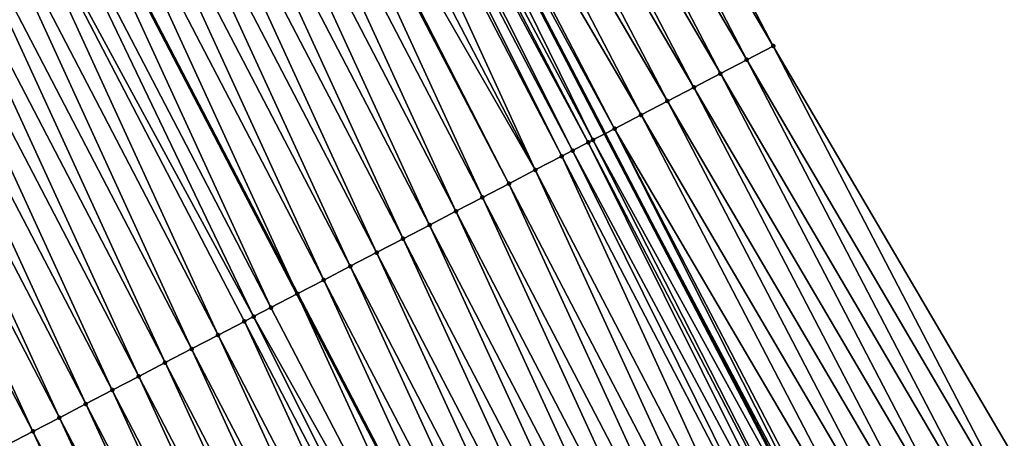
# Model space of a CAD drawing. Header units: feet. Extents: x 2007189 to 2022806, y 818621 to 837694.
# Tile 166 of 256: x 2012263 to 2012296, y 825158 to 825172. Entities that reach past the tile are written whole.
import ezdxf

# ---------------------------------------------------------------- set-up
doc = ezdxf.new("R2010")
doc.units = ezdxf.units.FT
doc.header["$MEASUREMENT"] = 0
for name, color, linetype, lineweight in [('EP_Travel Lane', 172, 'Continuous', 53), ('Road Shots', 141, 'Continuous', 100), ('Road X-Section', 40, 'Continuous', 13), ('STRIPING', 60, 'Continuous', 53)]:
    doc.layers.add(name, color=color, linetype=linetype, lineweight=lineweight)
doc.layers.add('I-77-MM17-21_SB-Surface-Border', color=7, linetype='Continuous')
doc.layers.add('I-77-MM17-21_SB-Surface-TIN', color=7, linetype='Continuous')

msp = doc.modelspace()

# ---------------------------------------------------------------- linework, layer by layer
at = {"layer": 'EP_Travel Lane'}
msp.add_polyline3d([(2012264.589693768, 825203.2806514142, 324.5751162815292), (2012273.826087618, 825185.542298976, 324.3751777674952), (2012283.062720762, 825167.8034869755, 324.2247119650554), (2012292.299349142, 825150.0646841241, 324.0732639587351), (2012301.535695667, 825132.3264225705, 323.8635405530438), (2012310.771898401, 825114.5884371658, 323.6241074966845), (2012320.008122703, 825096.850410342, 323.3891353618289), (2012329.244223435, 825079.1126208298, 323.1286014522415), (2012338.48025058, 825061.3749726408, 322.8528753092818), (2012347.71718984, 825043.639402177, 322.5611439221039), (2012356.955200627, 825025.9031750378, 322.2679562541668), (2012366.193239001, 825008.1668949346, 321.9791979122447), (2012375.431413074, 824990.4303542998, 321.7122245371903), (2012384.669787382, 824972.6934292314, 321.4774082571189)], dxfattribs=at)
at = {"layer": 'I-77-MM17-21_SB-Surface-Border', "color": 3, "linetype": 'Continuous', "lineweight": -3}
msp.add_polyline3d([(2012270.234014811, 825206.2226768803, 324.3197628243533), (2012279.470422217, 825188.4843049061, 324.1220730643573), (2012288.707036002, 825170.7455365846, 323.9670557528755), (2012298.830376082, 825153.4690633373, 323.7633677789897), (2012308.066757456, 825135.7307413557, 323.5602926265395), (2012317.303038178, 825117.9926126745, 323.3364323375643), (2012326.539248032, 825100.254620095, 323.0979271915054), (2012335.775415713, 825082.5167085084, 322.8506753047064), (2012345.011408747, 825064.7791323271, 322.5673515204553), (2012353.360929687, 825046.5825902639, 322.3233209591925), (2012362.598947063, 825028.8463509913, 322.0311572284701), (2012371.836994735, 825011.1100535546, 321.7438577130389), (2012381.075194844, 824993.373463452, 321.4810290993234), (2012390.313555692, 824975.6365647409, 321.2440197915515)], dxfattribs=at)
at = {"layer": 'I-77-MM17-21_SB-Surface-TIN', "color": 128, "linetype": 'Continuous', "lineweight": -3}
for points in [[(2012288.707036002, 825170.7455365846, 323.9670557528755), (2012279.470422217, 825188.4843049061, 324.1220730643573), (2012278.583680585, 825188.0220392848, 324.1675777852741)], [(2012287.820288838, 825170.2832815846, 324.0114171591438), (2012278.583680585, 825188.0220392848, 324.1675777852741), (2012277.696935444, 825187.5597804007, 324.2123573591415)], [(2012287.820288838, 825170.2832815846, 324.0114171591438), (2012288.707036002, 825170.7455365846, 323.9670557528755), (2012278.583680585, 825188.0220392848, 324.1675777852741)], [(2012286.933551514, 825169.8210076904, 324.0578122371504), (2012277.696935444, 825187.5597804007, 324.2123573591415), (2012276.810180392, 825187.0975405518, 324.2550881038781)], [(2012286.933551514, 825169.8210076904, 324.0578122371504), (2012287.820288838, 825170.2832815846, 324.0114171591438), (2012277.696935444, 825187.5597804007, 324.2123573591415)], [(2012286.046815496, 825169.3587312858, 324.10447748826), (2012276.810180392, 825187.0975405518, 324.2550881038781), (2012275.923446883, 825186.6352593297, 324.3022719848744)], [(2012286.046815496, 825169.3587312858, 324.10447748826), (2012286.933551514, 825169.8210076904, 324.0578122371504), (2012276.810180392, 825187.0975405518, 324.2550881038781)], [(2012285.160080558, 825168.8964528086, 324.1513658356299), (2012275.923446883, 825186.6352593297, 324.3022719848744), (2012275.036684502, 825186.173033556, 324.3434877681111)], [(2012285.160080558, 825168.8964528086, 324.1513658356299), (2012286.046815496, 825169.3587312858, 324.10447748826), (2012275.923446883, 825186.6352593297, 324.3022719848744)], [(2012284.27332272, 825168.4342183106, 324.1935205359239), (2012275.036684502, 825186.173033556, 324.3434877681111), (2012274.149871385, 825185.7109052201, 324.3742159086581)], [(2012284.27332272, 825168.4342183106, 324.1935205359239), (2012285.160080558, 825168.8964528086, 324.1513658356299), (2012275.036684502, 825186.173033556, 324.3434877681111)], [(2012282.658897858, 825167.5932009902, 324.2259443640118), (2012273.826087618, 825185.542298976, 324.3751777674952), (2012273.26292236, 825185.2490378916, 324.3768507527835)], [(2012283.386507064, 825167.9720948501, 324.2237238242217), (2012274.149871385, 825185.7109052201, 324.3742159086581), (2012273.826087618, 825185.542298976, 324.3751777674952)], [(2012283.386507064, 825167.9720948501, 324.2237238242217), (2012273.826087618, 825185.542298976, 324.3751777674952), (2012283.062720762, 825167.8034869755, 324.2247119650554)], [(2012282.658897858, 825167.5932009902, 324.2259443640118), (2012283.062720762, 825167.8034869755, 324.2247119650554), (2012273.826087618, 825185.542298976, 324.3751777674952)], [(2012283.386507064, 825167.9720948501, 324.2237238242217), (2012284.27332272, 825168.4342183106, 324.1935205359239), (2012274.149871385, 825185.7109052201, 324.3742159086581)], [(2012281.976344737, 825167.237830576, 324.2228601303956), (2012273.013356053, 825185.1190811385, 324.3774481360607), (2012272.666084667, 825184.9382677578, 324.3764696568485)], [(2012282.499554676, 825167.5102339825, 324.2256631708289), (2012273.26292236, 825185.2490378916, 324.3768507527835), (2012273.013356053, 825185.1190811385, 324.3774481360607)], [(2012281.976344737, 825167.237830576, 324.2228601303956), (2012282.499554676, 825167.5102339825, 324.2256631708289), (2012273.013356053, 825185.1190811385, 324.3774481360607)], [(2012282.499554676, 825167.5102339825, 324.2256631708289), (2012282.658897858, 825167.5932009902, 324.2259443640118), (2012273.26292236, 825185.2490378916, 324.3768507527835)], [(2012280.725517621, 825166.5867662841, 324.2021988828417), (2012272.375941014, 825184.787232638, 324.3728042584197), (2012271.488900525, 825184.3255409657, 324.356532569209)], [(2012281.612554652, 825167.0484645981, 324.2177558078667), (2012272.666084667, 825184.9382677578, 324.3764696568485), (2012272.375941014, 825184.787232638, 324.3728042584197)], [(2012280.725517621, 825166.5867662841, 324.2021988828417), (2012281.612554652, 825167.0484645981, 324.2177558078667), (2012272.375941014, 825184.787232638, 324.3728042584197)], [(2012281.612554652, 825167.0484645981, 324.2177558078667), (2012281.976344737, 825167.237830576, 324.2228601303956), (2012272.666084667, 825184.9382677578, 324.3764696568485)], [(2012280.725517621, 825166.5867662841, 324.2021988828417), (2012271.488900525, 825184.3255409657, 324.356532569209), (2012270.735800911, 825183.93358112, 324.3412318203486)], [(2012278.951399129, 825165.6634549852, 324.1619006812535), (2012270.601849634, 825183.8638692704, 324.3381106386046), (2012269.714783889, 825183.4022261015, 324.3166182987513)], [(2012279.838465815, 825166.1250963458, 324.1835877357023), (2012270.735800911, 825183.93358112, 324.3412318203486), (2012270.601849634, 825183.8638692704, 324.3381106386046)], [(2012278.951399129, 825165.6634549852, 324.1619006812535), (2012279.838465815, 825166.1250963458, 324.1835877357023), (2012270.601849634, 825183.8638692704, 324.3381106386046)], [(2012279.838465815, 825166.1250963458, 324.1835877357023), (2012280.725517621, 825166.5867662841, 324.2021988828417), (2012270.735800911, 825183.93358112, 324.3412318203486)], [(2012278.064362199, 825165.2017564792, 324.1463643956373), (2012269.714783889, 825183.4022261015, 324.3166182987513), (2012268.827733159, 825182.9405540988, 324.2982294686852)], [(2012278.064362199, 825165.2017564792, 324.1463643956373), (2012278.951399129, 825165.6634549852, 324.1619006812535), (2012269.714783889, 825183.4022261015, 324.3166182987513)], [(2012277.17732964, 825164.7400495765, 324.1317318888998), (2012268.827733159, 825182.9405540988, 324.2982294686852), (2012267.940695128, 825182.478857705, 324.2824659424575)], [(2012277.17732964, 825164.7400495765, 324.1317318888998), (2012278.064362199, 825165.2017564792, 324.1463643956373), (2012268.827733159, 825182.9405540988, 324.2982294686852)], [(2012276.290289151, 825164.2783579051, 324.1154599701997), (2012267.940695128, 825182.478857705, 324.2824659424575), (2012267.053645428, 825182.0171837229, 324.2642901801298)], [(2012276.290289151, 825164.2783579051, 324.1154599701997), (2012277.17732964, 825164.7400495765, 324.1317318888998), (2012267.940695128, 825182.478857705, 324.2824659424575)], [(2012275.403223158, 825163.8167152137, 324.0939161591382), (2012267.053645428, 825182.0171837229, 324.2642901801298), (2012266.16659458, 825181.5555119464, 324.2458769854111)], [(2012275.403223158, 825163.8167152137, 324.0939161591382), (2012276.290289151, 825164.2783579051, 324.1154599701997), (2012267.053645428, 825182.0171837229, 324.2642901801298)], [(2012274.51617777, 825163.3550329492, 324.0766317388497), (2012266.16659458, 825181.5555119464, 324.2458769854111), (2012265.279535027, 825181.0938568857, 324.2256646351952)], [(2012274.51617777, 825163.3550329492, 324.0766317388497), (2012275.403223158, 825163.8167152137, 324.0939161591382), (2012266.16659458, 825181.5555119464, 324.2458769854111)], [(2012273.629131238, 825162.8933528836, 324.059110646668), (2012265.279535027, 825181.0938568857, 324.2256646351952), (2012264.392490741, 825180.6321725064, 324.2086079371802)], [(2012273.629131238, 825162.8933528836, 324.059110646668), (2012274.51617777, 825163.3550329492, 324.0766317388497), (2012265.279535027, 825181.0938568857, 324.2256646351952)], [(2012264.392490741, 825180.6321725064, 324.2086079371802), (2012263.505458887, 825180.1704615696, 324.1943482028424), (2012272.742074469, 825162.4316897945, 324.0397007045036)], [(2012273.629131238, 825162.8933528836, 324.059110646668), (2012264.392490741, 825180.6321725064, 324.2086079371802), (2012272.742074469, 825162.4316897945, 324.0397007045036)], [(2012271.855029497, 825161.9700094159, 324.0222748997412), (2012263.505458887, 825180.1704615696, 324.1943482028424), (2012262.618427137, 825179.7087557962, 324.1796557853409)], [(2012271.855029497, 825161.9700094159, 324.0222748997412), (2012272.742074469, 825162.4316897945, 324.0397007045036), (2012263.505458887, 825180.1704615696, 324.1943482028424)], [(2012271.274838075, 825161.6680503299, 324.0097597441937), (2012262.618427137, 825179.7087557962, 324.1796557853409), (2012261.73135554, 825179.2471238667, 324.1569537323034)], [(2012271.274838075, 825161.6680503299, 324.0097597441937), (2012271.855029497, 825161.9700094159, 324.0222748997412), (2012262.618427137, 825179.7087557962, 324.1796557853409)], [(2012270.080891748, 825161.0467350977, 323.9779963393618), (2012261.73135554, 825179.2471238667, 324.1569537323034), (2012260.844280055, 825178.7854994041, 324.1334479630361)], [(2012270.080891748, 825161.0467350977, 323.9779963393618), (2012270.967966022, 825161.5083618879, 324.0012516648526), (2012261.73135554, 825179.2471238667, 324.1569537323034)], [(2012270.967966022, 825161.5083618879, 324.0012516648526), (2012271.274838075, 825161.6680503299, 324.0097597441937), (2012261.73135554, 825179.2471238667, 324.1569537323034)], [(2012269.193836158, 825160.5850724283, 323.9586028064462), (2012260.844280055, 825178.7854994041, 324.1334479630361), (2012259.957224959, 825178.3238357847, 324.1141568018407)], [(2012269.193836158, 825160.5850724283, 323.9586028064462), (2012270.080891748, 825161.0467350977, 323.9779963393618), (2012260.844280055, 825178.7854994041, 324.1334479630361)], [(2012268.306779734, 825160.1234113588, 323.9390370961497), (2012259.957224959, 825178.3238357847, 324.1141568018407), (2012259.070195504, 825177.8621229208, 324.1001660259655)], [(2012268.306779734, 825160.1234113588, 323.9390370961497), (2012269.193836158, 825160.5850724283, 323.9586028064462), (2012259.957224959, 825178.3238357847, 324.1141568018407)], [(2012267.419741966, 825159.6617144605, 323.9233277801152), (2012259.070195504, 825177.8621229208, 324.1001660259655), (2012258.18316812, 825177.4004060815, 324.08660314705)], [(2012267.419741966, 825159.6617144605, 323.9233277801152), (2012268.306779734, 825160.1234113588, 323.9390370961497), (2012259.070195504, 825177.8621229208, 324.1001660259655)], [(2012266.532718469, 825159.1999901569, 323.9105681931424), (2012258.18316812, 825177.4004060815, 324.08660314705), (2012257.296126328, 825176.9387169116, 324.0700620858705)], [(2012266.532718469, 825159.1999901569, 323.9105681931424), (2012267.419741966, 825159.6617144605, 323.9233277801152), (2012258.18316812, 825177.4004060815, 324.08660314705)], [(2012265.645682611, 825158.73828959, 323.8952537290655), (2012257.296126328, 825176.9387169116, 324.0700620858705), (2012256.409068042, 825176.4770594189, 324.0501114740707)], [(2012265.645682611, 825158.73828959, 323.8952537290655), (2012266.532718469, 825159.1999901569, 323.9105681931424), (2012257.296126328, 825176.9387169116, 324.0700620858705)], [(2012264.758635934, 825158.2766098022, 323.8777027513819), (2012256.409068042, 825176.4770594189, 324.0501114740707), (2012255.522028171, 825176.01536656, 324.0339674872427)], [(2012264.758635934, 825158.2766098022, 323.8777027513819), (2012265.645682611, 825158.73828959, 323.8952537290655), (2012256.409068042, 825176.4770594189, 324.0501114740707)], [(2012263.871612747, 825157.8148849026, 323.8650073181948), (2012255.522028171, 825176.01536656, 324.0339674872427), (2012254.635010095, 825175.5536318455, 324.0223285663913)], [(2012263.871612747, 825157.8148849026, 323.8650073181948), (2012264.758635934, 825158.2766098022, 323.8777027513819), (2012255.522028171, 825176.01536656, 324.0339674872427)], [(2012262.984587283, 825157.3531643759, 323.8518412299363), (2012263.871612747, 825157.8148849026, 323.8650073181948), (2012254.635010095, 825175.5536318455, 324.0223285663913)], [(2012297.943622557, 825153.0068205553, 323.8064138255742), (2012288.707036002, 825170.7455365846, 323.9670557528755), (2012287.820288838, 825170.2832815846, 324.0114171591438)], [(2012297.943622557, 825153.0068205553, 323.8064138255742), (2012298.830376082, 825153.4690633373, 323.7633677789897), (2012288.707036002, 825170.7455365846, 323.9670557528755)], [(2012297.056892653, 825152.5445324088, 323.8543426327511), (2012287.820288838, 825170.2832815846, 324.0114171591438), (2012286.933551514, 825169.8210076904, 324.0578122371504)], [(2012297.056892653, 825152.5445324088, 323.8543426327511), (2012297.943622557, 825153.0068205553, 323.8064138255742), (2012287.820288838, 825170.2832815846, 324.0114171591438)], [(2012296.170128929, 825152.0823092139, 323.8952804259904), (2012286.933551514, 825169.8210076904, 324.0578122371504), (2012286.046815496, 825169.3587312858, 324.10447748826)], [(2012296.170128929, 825152.0823092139, 323.8952804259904), (2012297.056892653, 825152.5445324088, 323.8543426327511), (2012286.933551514, 825169.8210076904, 324.0578122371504)], [(2012295.283388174, 825151.620041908, 323.9409660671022), (2012286.046815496, 825169.3587312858, 324.10447748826), (2012285.160080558, 825168.8964528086, 324.1513658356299)], [(2012295.283388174, 825151.620041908, 323.9409660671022), (2012296.170128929, 825152.0823092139, 323.8952804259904), (2012286.046815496, 825169.3587312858, 324.10447748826)], [(2012294.396653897, 825151.1577621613, 323.9879907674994), (2012285.160080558, 825168.8964528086, 324.1513658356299), (2012284.27332272, 825168.4342183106, 324.1935205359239)], [(2012294.396653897, 825151.1577621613, 323.9879907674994), (2012295.283388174, 825151.620041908, 323.9409660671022), (2012285.160080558, 825168.8964528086, 324.1513658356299)], [(2012293.509859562, 825150.695597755, 324.0226009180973), (2012284.27332272, 825168.4342183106, 324.1935205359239), (2012283.386507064, 825167.9720948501, 324.2237238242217)], [(2012293.509859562, 825150.695597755, 324.0226009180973), (2012294.396653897, 825151.1577621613, 323.9879907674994), (2012284.27332272, 825168.4342183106, 324.1935205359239)], [(2012292.417832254, 825150.1263768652, 324.0734048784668), (2012283.386507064, 825167.9720948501, 324.2237238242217), (2012283.062720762, 825167.8034869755, 324.2247119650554)], [(2012292.417832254, 825150.1263768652, 324.0734048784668), (2012292.623133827, 825150.233301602, 324.0713914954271), (2012283.386507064, 825167.9720948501, 324.2237238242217)], [(2012292.623133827, 825150.233301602, 324.0713914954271), (2012293.509859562, 825150.695597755, 324.0226009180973), (2012283.386507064, 825167.9720948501, 324.2237238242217)], [(2012291.736177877, 825149.7714475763, 324.0725941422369), (2012282.658897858, 825167.5932009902, 324.2259443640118), (2012282.499554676, 825167.5102339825, 324.2256631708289)], [(2012282.658897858, 825167.5932009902, 324.2259443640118), (2012292.299349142, 825150.0646841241, 324.0732639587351), (2012283.062720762, 825167.8034869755, 324.2247119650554)], [(2012291.736177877, 825149.7714475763, 324.0725941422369), (2012292.299349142, 825150.0646841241, 324.0732639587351), (2012282.658897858, 825167.5932009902, 324.2259443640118)], [(2012292.417832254, 825150.1263768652, 324.0734048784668), (2012283.062720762, 825167.8034869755, 324.2247119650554), (2012292.299349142, 825150.0646841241, 324.0732639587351)], [(2012291.415812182, 825149.6046392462, 324.0720218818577), (2012282.499554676, 825167.5102339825, 324.2256631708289), (2012281.976344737, 825167.237830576, 324.2228601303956)], [(2012291.415812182, 825149.6046392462, 324.0720218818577), (2012291.736177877, 825149.7714475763, 324.0725941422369), (2012282.499554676, 825167.5102339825, 324.2256631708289)], [(2012289.962128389, 825148.8480037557, 324.0465592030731), (2012281.612554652, 825167.0484645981, 324.2177558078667), (2012280.725517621, 825166.5867662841, 324.2021988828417)], [(2012290.849165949, 825149.3097010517, 324.0622260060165), (2012281.976344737, 825167.237830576, 324.2228601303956), (2012281.612554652, 825167.0484645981, 324.2177558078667)], [(2012289.962128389, 825148.8480037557, 324.0465592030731), (2012290.849165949, 825149.3097010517, 324.0622260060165), (2012281.612554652, 825167.0484645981, 324.2177558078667)], [(2012290.849165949, 825149.3097010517, 324.0622260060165), (2012291.415812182, 825149.6046392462, 324.0720218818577), (2012281.976344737, 825167.237830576, 324.2228601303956)], [(2012289.075075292, 825148.3863362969, 324.0276808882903), (2012280.725517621, 825166.5867662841, 324.2021988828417), (2012279.838465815, 825166.1250963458, 324.1835877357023)], [(2012289.075075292, 825148.3863362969, 324.0276808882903), (2012289.962128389, 825148.8480037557, 324.0465592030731), (2012280.725517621, 825166.5867662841, 324.2021988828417)], [(2012288.188026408, 825147.9246607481, 324.0096733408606), (2012279.838465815, 825166.1250963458, 324.1835877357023), (2012278.951399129, 825165.6634549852, 324.1619006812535)], [(2012288.188026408, 825147.9246607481, 324.0096733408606), (2012289.075075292, 825148.3863362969, 324.0276808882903), (2012279.838465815, 825166.1250963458, 324.1835877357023)], [(2012287.300979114, 825147.4629821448, 323.9919945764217), (2012278.951399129, 825165.6634549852, 324.1619006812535), (2012278.064362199, 825165.2017564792, 324.1463643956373)], [(2012287.300979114, 825147.4629821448, 323.9919945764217), (2012288.188026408, 825147.9246607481, 324.0096733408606), (2012278.951399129, 825165.6634549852, 324.1619006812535)], [(2012286.413922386, 825147.0013216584, 323.972365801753), (2012278.064362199, 825165.2017564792, 324.1463643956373), (2012277.17732964, 825164.7400495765, 324.1317318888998)], [(2012286.413922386, 825147.0013216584, 323.972365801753), (2012287.300979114, 825147.4629821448, 323.9919945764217), (2012278.064362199, 825165.2017564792, 324.1463643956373)], [(2012285.526857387, 825146.5396770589, 323.951027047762), (2012277.17732964, 825164.7400495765, 324.1317318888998), (2012276.290289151, 825164.2783579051, 324.1154599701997)], [(2012285.526857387, 825146.5396770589, 323.951027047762), (2012286.413922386, 825147.0013216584, 323.972365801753), (2012277.17732964, 825164.7400495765, 324.1317318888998)], [(2012284.63980438, 825146.0780094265, 323.9321674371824), (2012276.290289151, 825164.2783579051, 324.1154599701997), (2012275.403223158, 825163.8167152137, 324.0939161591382)], [(2012284.63980438, 825146.0780094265, 323.9321674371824), (2012285.526857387, 825146.5396770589, 323.951027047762), (2012276.290289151, 825164.2783579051, 324.1154599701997)], [(2012283.752749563, 825145.6163452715, 323.9129335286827), (2012275.403223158, 825163.8167152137, 324.0939161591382), (2012274.51617777, 825163.3550329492, 324.0766317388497)], [(2012283.752749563, 825145.6163452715, 323.9129335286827), (2012284.63980438, 825146.0780094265, 323.9321674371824), (2012275.403223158, 825163.8167152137, 324.0939161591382)], [(2012282.865701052, 825145.154669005, 323.8950032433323), (2012274.51617777, 825163.3550329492, 324.0766317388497), (2012273.629131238, 825162.8933528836, 324.059110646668)], [(2012282.865701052, 825145.154669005, 323.8950032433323), (2012283.752749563, 825145.6163452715, 323.9129335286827), (2012274.51617777, 825163.3550329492, 324.0766317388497)], [(2012273.629131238, 825162.8933528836, 324.059110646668), (2012272.742074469, 825162.4316897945, 324.0397007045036), (2012281.97865447, 825144.6929863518, 323.8776987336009)], [(2012282.865701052, 825145.154669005, 323.8950032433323), (2012273.629131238, 825162.8933528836, 324.059110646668), (2012281.97865447, 825144.6929863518, 323.8776987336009)], [(2012281.091623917, 825144.231278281, 323.863253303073), (2012272.742074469, 825162.4316897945, 324.0397007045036), (2012271.855029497, 825161.9700094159, 324.0222748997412)], [(2012281.091623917, 825144.231278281, 323.863253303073), (2012281.97865447, 825144.6929863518, 323.8776987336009), (2012272.742074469, 825162.4316897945, 324.0397007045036)], [(2012281.091623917, 825144.231278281, 323.863253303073), (2012271.855029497, 825161.9700094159, 324.0222748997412), (2012271.274838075, 825161.6680503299, 324.0097597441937)], [(2012280.204526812, 825143.76969534, 323.8352780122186), (2012271.274838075, 825161.6680503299, 324.0097597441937), (2012270.967966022, 825161.5083618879, 324.0012516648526)], [(2012280.204526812, 825143.76969534, 323.8352780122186), (2012281.091623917, 825144.231278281, 323.863253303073), (2012271.274838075, 825161.6680503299, 324.0097597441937)], [(2012279.317446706, 825143.3080797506, 323.810816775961), (2012270.967966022, 825161.5083618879, 324.0012516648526), (2012270.080891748, 825161.0467350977, 323.9779963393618)], [(2012279.317446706, 825143.3080797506, 323.810816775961), (2012280.204526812, 825143.76969534, 323.8352780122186), (2012270.967966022, 825161.5083618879, 324.0012516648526)], [(2012278.43039617, 825142.846407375, 323.7924676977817), (2012270.080891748, 825161.0467350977, 323.9779963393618), (2012269.193836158, 825160.5850724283, 323.9586028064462)], [(2012278.43039617, 825142.846407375, 323.7924676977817), (2012279.317446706, 825143.3080797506, 323.810816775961), (2012270.080891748, 825161.0467350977, 323.9779963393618)], [(2012277.543341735, 825142.384742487, 323.7733126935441), (2012269.193836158, 825160.5850724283, 323.9586028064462), (2012268.306779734, 825160.1234113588, 323.9390370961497)], [(2012277.543341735, 825142.384742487, 323.7733126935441), (2012278.43039617, 825142.846407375, 323.7924676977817), (2012269.193836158, 825160.5850724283, 323.9586028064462)], [(2012276.656312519, 825141.9230291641, 323.7593709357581), (2012268.306779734, 825160.1234113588, 323.9390370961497), (2012267.419741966, 825159.6617144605, 323.9233277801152)], [(2012276.656312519, 825141.9230291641, 323.7593709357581), (2012277.543341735, 825142.384742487, 323.7733126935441), (2012268.306779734, 825160.1234113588, 323.9390370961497)], [(2012275.769270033, 825141.4613413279, 323.7426859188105), (2012267.419741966, 825159.6617144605, 323.9233277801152), (2012266.532718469, 825159.1999901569, 323.9105681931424)], [(2012275.769270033, 825141.4613413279, 323.7426859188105), (2012276.656312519, 825141.9230291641, 323.7593709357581), (2012267.419741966, 825159.6617144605, 323.9233277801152)], [(2012274.882227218, 825140.9996541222, 323.7259330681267), (2012266.532718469, 825159.1999901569, 323.9105681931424), (2012265.645682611, 825158.73828959, 323.8952537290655)], [(2012274.882227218, 825140.9996541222, 323.7259330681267), (2012275.769270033, 825141.4613413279, 323.7426859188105), (2012266.532718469, 825159.1999901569, 323.9105681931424)], [(2012273.995177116, 825140.5379809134, 323.7076736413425), (2012265.645682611, 825158.73828959, 323.8952537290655), (2012264.758635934, 825158.2766098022, 323.8777027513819)], [(2012273.995177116, 825140.5379809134, 323.7076736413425), (2012274.882227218, 825140.9996541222, 323.7259330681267), (2012265.645682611, 825158.73828959, 323.8952537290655)], [(2012273.108168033, 825140.076228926, 323.6978935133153), (2012264.758635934, 825158.2766098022, 323.8777027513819), (2012263.871612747, 825157.8148849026, 323.8650073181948)], [(2012273.108168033, 825140.076228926, 323.6978935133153), (2012273.995177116, 825140.5379809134, 323.7076736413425), (2012264.758635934, 825158.2766098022, 323.8777027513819)], [(2012272.221118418, 825139.6145547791, 323.679735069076), (2012263.871612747, 825157.8148849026, 323.8650073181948), (2012262.984587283, 825157.3531643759, 323.8518412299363)], [(2012272.221118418, 825139.6145547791, 323.679735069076), (2012273.108168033, 825140.076228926, 323.6978935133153), (2012263.871612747, 825157.8148849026, 323.8650073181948)]]:
    msp.add_3dface(points, dxfattribs=at)
at = {"layer": 'Road Shots', "lineweight": 100}
for p in [(2012288.707036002, 825170.7455365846, 323.9670557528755), (2012287.820288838, 825170.2832815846, 324.0114171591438), (2012286.933551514, 825169.8210076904, 324.0578122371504), (2012286.046815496, 825169.3587312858, 324.10447748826), (2012285.160080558, 825168.8964528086, 324.1513658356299), (2012284.27332272, 825168.4342183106, 324.1935205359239), (2012283.386507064, 825167.9720948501, 324.2237238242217), (2012282.658897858, 825167.5932009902, 324.2259443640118), (2012282.499554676, 825167.5102339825, 324.2256631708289), (2012281.612554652, 825167.0484645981, 324.2177558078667), (2012281.976344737, 825167.237830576, 324.2228601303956), (2012280.725517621, 825166.5867662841, 324.2021988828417), (2012279.838465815, 825166.1250963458, 324.1835877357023), (2012278.951399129, 825165.6634549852, 324.1619006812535), (2012278.064362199, 825165.2017564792, 324.1463643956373), (2012277.17732964, 825164.7400495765, 324.1317318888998), (2012276.290289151, 825164.2783579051, 324.1154599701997), (2012275.403223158, 825163.8167152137, 324.0939161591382), (2012274.51617777, 825163.3550329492, 324.0766317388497), (2012273.629131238, 825162.8933528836, 324.059110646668), (2012272.742075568, 825162.4316903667, 324.0397007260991), (2012271.855029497, 825161.9700094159, 324.0222748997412), (2012271.274838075, 825161.6680503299, 324.0097597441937), (2012270.967966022, 825161.5083618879, 324.0012516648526), (2012270.080891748, 825161.0467350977, 323.9779963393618), (2012269.193836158, 825160.5850724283, 323.9586028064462), (2012268.306779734, 825160.1234113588, 323.9390370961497), (2012267.419741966, 825159.6617144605, 323.9233277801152), (2012266.532718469, 825159.1999901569, 323.9105681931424), (2012265.645682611, 825158.73828959, 323.8952537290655), (2012264.758635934, 825158.2766098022, 323.8777027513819), (2012263.871612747, 825157.8148849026, 323.8650073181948)]:
    msp.add_point(p, dxfattribs=at)
at = {"layer": 'Road X-Section', "extrusion": (-0.461817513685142, 0.8869131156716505, 0.01047422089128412), "elevation": -197432.017312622, "flags": 128}
msp.add_lwpolyline([(-2165922.363033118, 2392.199860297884), (-2165921.363033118, 2392.245367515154), (-2165920.363033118, 2392.290149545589), (-2165919.363033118, 2392.332882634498), (-2165918.363033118, 2392.380069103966), (-2165917.363033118, 2392.421287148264), (-2165916.363033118, 2392.452016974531), (-2165915.363033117, 2392.454651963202), (-2165915.081657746, 2392.455249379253), (-2165914.690133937, 2392.45427084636), (-2165914.363033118, 2392.450605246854), (-2165913.363033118, 2392.434332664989), (-2165912.514038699, 2392.419031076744), (-2165912.363033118, 2392.415909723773), (-2165911.363033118, 2392.394416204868), (-2165910.363033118, 2392.376026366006), (-2165909.363033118, 2392.360261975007), (-2165908.363033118, 2392.34208521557), (-2165907.363033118, 2392.323671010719), (-2165906.363033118, 2392.30345755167), (-2165905.363033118, 2392.286399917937), (-2165904.363033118, 2392.272139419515), (-2165903.363033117, 2392.257446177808), (-2165902.363033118, 2392.234742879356), (-2165901.363033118, 2392.21123582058), (-2165900.363033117, 2392.191943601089), (-2165899.363033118, 2392.17795205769), (-2165898.363033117, 2392.164388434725), (-2165897.363033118, 2392.14784646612), (-2165896.363033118, 2392.127894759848), (-2165895.363033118, 2392.111749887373), (-2165894.363033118, 2392.100110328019), (-2165893.363033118, 2392.083201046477), (-2165892.363033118, 2392.062621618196), (-2165891.363033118, 2392.053256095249), (-2165890.363033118, 2392.039618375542), (-2165889.363033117, 2392.0251383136), (-2165888.363033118, 2392.012391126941), (-2165887.363033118, 2392.00033498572), (-2165886.363033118, 2391.991020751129), (-2165885.363033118, 2391.97864432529), (-2165884.363033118, 2391.964257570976), (-2165883.363033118, 2391.947666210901), (-2165882.363033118, 2391.930571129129), (-2165881.363033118, 2391.915356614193), (-2165880.363033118, 2391.897174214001), (-2165879.363033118, 2391.876727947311), (-2165878.363033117, 2391.849350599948), (-2165877.363033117, 2391.813946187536), (-2165876.363033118, 2391.780576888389), (-2165875.83299108, 2391.765704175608)], dxfattribs=at)
at = {"layer": 'Road X-Section', "extrusion": (-0.4618175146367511, 0.8869131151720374, 0.01047422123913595), "elevation": -197452.0196396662, "flags": 128}
msp.add_lwpolyline([(-2165922.3628209, 2392.254423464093), (-2165921.3628209, 2392.298787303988), (-2165920.362820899, 2392.345184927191), (-2165919.362820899, 2392.391852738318), (-2165918.362820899, 2392.438743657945), (-2165917.362820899, 2392.480900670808), (-2165916.362820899, 2392.511105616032), (-2165915.54246993, 2392.513326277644), (-2165915.362820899, 2392.51304506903), (-2165914.772946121, 2392.510241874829), (-2165914.3628209, 2392.505137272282), (-2165913.362820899, 2392.489579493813), (-2165912.362820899, 2392.470967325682), (-2165911.3628209, 2392.449279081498), (-2165910.362820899, 2392.433741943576), (-2165909.362820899, 2392.419108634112), (-2165908.362820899, 2392.402835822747), (-2165907.3628209, 2392.38129082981), (-2165906.362820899, 2392.364005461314), (-2165905.3628209, 2392.34648340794), (-2165904.362820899, 2392.327072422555), (-2165903.362820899, 2392.309645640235), (-2165902.708755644, 2392.297129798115), (-2165902.362820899, 2392.288621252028), (-2165901.3628209, 2392.265364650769), (-2165900.362820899, 2392.245970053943), (-2165899.362820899, 2392.226403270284), (-2165898.362820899, 2392.210693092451), (-2165897.3628209, 2392.197932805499), (-2165896.362820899, 2392.182617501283), (-2165895.362820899, 2392.165065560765), (-2165894.362820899, 2392.152369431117), (-2165893.362820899, 2392.139202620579), (-2165892.362820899, 2392.118280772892), (-2165891.362820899, 2392.103468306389), (-2165890.362820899, 2392.084651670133), (-2165889.362820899, 2392.067145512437), (-2165888.3628209, 2392.047842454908), (-2165887.362820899, 2392.02883570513), (-2165886.362820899, 2392.012708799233), (-2165885.3628209, 2391.9974327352), (-2165884.3628209, 2391.98366427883), (-2165883.362820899, 2391.969799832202), (-2165882.362820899, 2391.953255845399), (-2165881.362820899, 2391.941334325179), (-2165880.362820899, 2391.918749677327), (-2165879.3628209, 2391.895030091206), (-2165878.3628209, 2391.871166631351), (-2165877.362820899, 2391.839313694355), (-2165876.362820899, 2391.80793983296), (-2165875.649708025, 2391.788722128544)], dxfattribs=at)
at = {"layer": 'STRIPING'}
msp.add_polyline3d([(2012245.032499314, 825215.6474835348, 324.5597832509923), (2012254.269056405, 825197.9088240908, 324.3930464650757), (2012263.505458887, 825180.1704615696, 324.1943482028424), (2012272.742074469, 825162.4316897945, 324.0397007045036), (2012281.97865447, 825144.6929863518, 323.8776987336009), (2012291.215009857, 825126.9547142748, 323.6692651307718), (2012300.451270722, 825109.2166237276, 323.4412947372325), (2012309.68750026, 825091.4785933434, 323.2068491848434), (2012318.923652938, 825073.7407105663, 322.9565132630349), (2012328.159683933, 825056.0030614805, 322.6810270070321), (2012337.397085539, 825038.2665980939, 322.398082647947), (2012346.635201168, 825020.5301701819, 322.1216946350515), (2012355.873383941, 825002.7936133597, 321.8560872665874), (2012365.111524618, 824985.0571373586, 321.5837204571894), (2012374.349740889, 824967.3205162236, 321.3234921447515)], dxfattribs=at)

doc.saveas('drawing.dxf')
